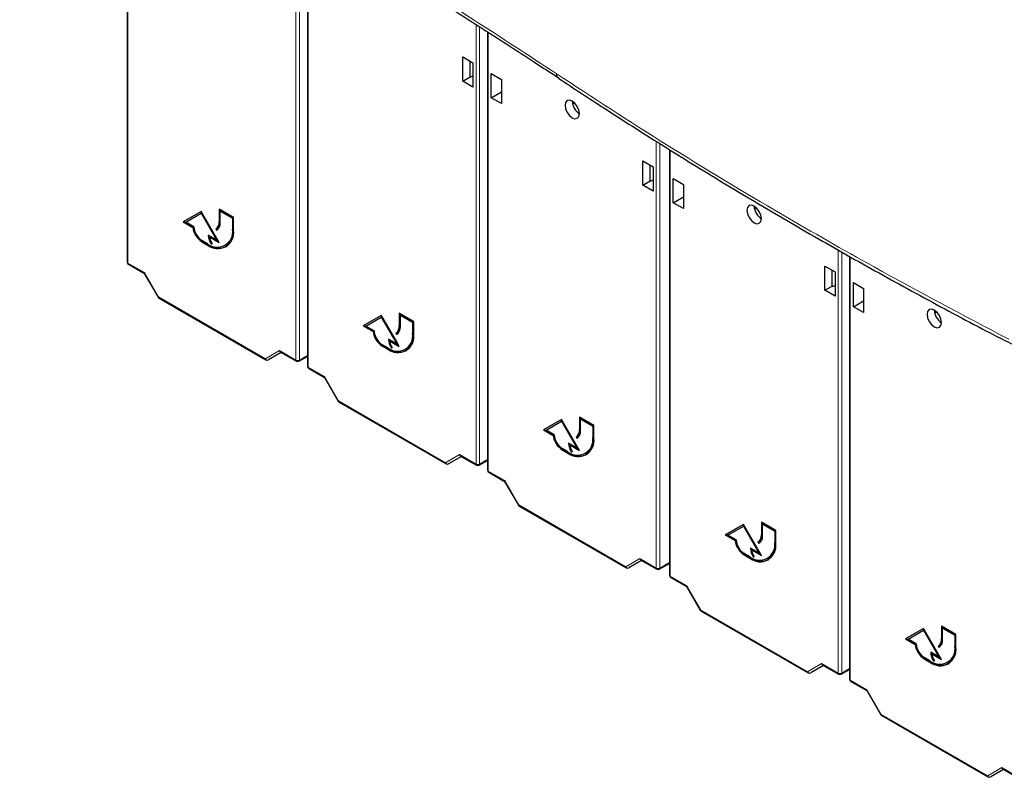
# Paper-space layout 'Blatt4' of a CAD drawing. Header units: millimetres. Extents: x 5 to 418, y 2 to 292.
# Tile 2 of 86: x 111 to 150, y 88 to 118. Entities that reach past the tile are written whole.
import ezdxf

# ---------------------------------------------------------------- set-up
doc = ezdxf.new("R2010")
doc.units = ezdxf.units.MM

psp = doc.layouts.new('Blatt4')

# ---------------------------------------------------------------- linework, layer by layer
at = {"color": 7, "linetype": 'Continuous', "lineweight": 25}
for p, q in [((115.546, 125.766), (115.546, 108.378)), ((122.617, 121.771), (122.617, 104.296)), ((129.688, 117.416), (129.688, 100.214)), ((128.718, 116.429), (129.118, 116.198)), ((128.718, 115.477), (128.718, 116.429)), ((129.006, 115.643), (129.006, 116.263)), ((129.118, 116.198), (129.118, 115.246)), ((128.718, 115.477), (129.006, 115.643)), ((129.027, 115.631), (129.006, 115.643)), ((129.027, 115.631), (129.118, 115.683)), ((129.838, 114.83), (129.838, 115.782)), ((129.838, 115.782), (130.238, 115.551)), ((129.118, 115.246), (128.718, 115.477)), ((130.238, 115.551), (130.238, 114.6)), ((129.838, 114.83), (130.238, 115.061)), ((130.238, 114.6), (129.838, 114.83)), ((133.028, 114.585), (133.102, 114.63)), ((136.83, 112.796), (136.83, 96.092)), ((135.789, 112.347), (136.189, 112.116)), ((135.789, 111.395), (135.789, 112.347)), ((136.077, 111.561), (136.077, 112.181)), ((136.189, 112.116), (136.189, 111.164)), ((135.789, 111.395), (136.077, 111.561)), ((136.189, 111.164), (135.789, 111.395)), ((136.098, 111.549), (136.077, 111.561)), ((136.098, 111.549), (136.189, 111.601)), ((136.98, 110.708), (136.98, 111.659)), ((136.98, 111.659), (137.38, 111.428)), ((137.38, 111.428), (137.38, 110.477)), ((136.98, 110.708), (137.38, 110.938)), ((137.38, 110.477), (136.98, 110.708)), ((118.447, 110.369), (117.74, 109.961)), ((118.447, 110.369), (117.768, 109.977)), ((117.842, 109.95), (118.447, 110.3)), ((119.154, 109.144), (118.447, 110.369)), ((118.475, 110.316), (118.447, 110.3)), ((118.447, 110.3), (119.052, 109.252)), ((118.475, 110.316), (119.08, 109.269)), ((119.72, 110.124), (119.154, 110.451)), ((119.154, 110.451), (119.154, 109.961)), ((119.183, 110.434), (119.183, 109.977)), ((119.225, 110.393), (119.197, 110.377)), ((119.197, 109.936), (119.197, 110.377)), ((119.197, 110.377), (119.677, 110.1)), ((119.225, 110.393), (119.706, 110.116)), ((140.17, 110.462), (140.244, 110.507)), ((117.768, 109.977), (117.74, 109.961)), ((117.74, 109.961), (118.124, 109.739)), ((117.768, 109.977), (118.153, 109.755)), ((118.164, 109.765), (117.842, 109.95)), ((119.706, 110.116), (119.677, 110.1)), ((119.677, 110.1), (119.677, 109.659)), ((119.706, 110.116), (119.706, 109.675)), ((119.72, 109.634), (119.72, 110.124)), ((118.153, 109.755), (118.124, 109.739)), ((119.052, 109.252), (118.73, 109.438)), ((118.8, 109.381), (118.772, 109.365)), ((118.8, 109.381), (119.126, 109.193)), ((119.05, 109.684), (119.022, 109.668)), ((119.022, 109.668), (119.052, 109.616)), ((119.05, 109.684), (119.079, 109.634)), ((118.702, 109.095), (118.475, 109.226)), ((118.475, 109.177), (118.702, 109.046)), ((118.504, 109.193), (118.73, 109.062)), ((118.772, 109.365), (119.154, 109.144)), ((118.865, 109.115), (118.837, 109.099)), ((118.837, 109.099), (118.875, 109.099)), ((119.08, 109.269), (119.052, 109.252)), ((119.392, 109.027), (119.42, 109.043)), ((115.596, 108.292), (116.219, 107.932)), ((142.931, 108.224), (143.331, 107.993)), ((142.931, 107.272), (142.931, 108.224)), ((143.901, 108.598), (143.901, 92.01)), ((116.217, 107.935), (116.757, 107)), ((143.219, 107.438), (143.219, 108.058)), ((143.331, 107.993), (143.331, 107.041)), ((143.24, 107.426), (143.331, 107.478)), ((144.051, 106.626), (144.051, 107.577)), ((144.051, 107.577), (144.451, 107.346)), ((142.931, 107.272), (143.219, 107.438)), ((143.331, 107.041), (142.931, 107.272)), ((143.24, 107.426), (143.219, 107.438)), ((144.451, 107.346), (144.451, 106.395)), ((116.794, 106.963), (120.991, 104.541)), ((144.051, 106.626), (144.451, 106.856)), ((125.518, 106.287), (124.811, 105.879)), ((125.518, 106.287), (124.839, 105.895)), ((126.225, 105.062), (125.518, 106.287)), ((126.791, 106.042), (126.225, 106.369)), ((126.225, 106.369), (126.225, 105.879)), ((126.254, 106.352), (126.254, 105.895)), ((126.296, 106.311), (126.268, 106.295)), ((126.268, 105.854), (126.268, 106.295)), ((126.268, 106.295), (126.749, 106.018)), ((126.296, 106.311), (126.777, 106.034)), ((144.451, 106.395), (144.051, 106.626)), ((147.241, 106.38), (147.315, 106.425)), ((124.914, 105.868), (125.518, 106.218)), ((125.546, 106.234), (125.518, 106.218)), ((125.518, 106.218), (126.123, 105.17)), ((125.546, 106.234), (126.151, 105.187)), ((126.777, 106.034), (126.749, 106.018)), ((126.749, 106.018), (126.749, 105.577)), ((126.777, 106.034), (126.777, 105.593)), ((126.791, 105.552), (126.791, 106.042)), ((124.839, 105.895), (124.811, 105.879)), ((124.811, 105.879), (125.195, 105.657)), ((124.839, 105.895), (125.224, 105.673)), ((125.235, 105.683), (124.914, 105.868)), ((125.224, 105.673), (125.195, 105.657)), ((126.121, 105.602), (126.093, 105.586)), ((126.093, 105.586), (126.123, 105.534)), ((126.121, 105.602), (126.15, 105.552)), ((125.773, 105.013), (125.546, 105.144)), ((126.123, 105.17), (125.801, 105.356)), ((125.872, 105.299), (125.843, 105.283)), ((125.843, 105.283), (126.225, 105.062)), ((125.872, 105.299), (126.197, 105.111)), ((126.151, 105.187), (126.123, 105.17)), ((121.592, 104.83), (121.092, 104.541)), ((121.563, 104.847), (122.188, 104.486)), ((125.546, 105.095), (125.773, 104.964)), ((125.575, 105.111), (125.801, 104.98)), ((125.936, 105.033), (125.908, 105.017)), ((125.908, 105.017), (125.946, 105.017)), ((126.463, 104.945), (126.491, 104.961)), ((122.288, 104.486), (122.617, 104.675)), ((122.667, 104.21), (123.29, 103.85)), ((123.288, 103.853), (123.828, 102.918)), ((123.865, 102.881), (128.062, 100.458)), ((132.589, 102.205), (131.882, 101.796)), ((132.589, 102.205), (131.91, 101.813)), ((131.985, 101.786), (132.589, 102.136)), ((133.296, 100.98), (132.589, 102.205)), ((132.618, 102.152), (132.589, 102.136)), ((132.589, 102.136), (133.194, 101.088)), ((132.618, 102.152), (133.222, 101.105)), ((133.862, 101.96), (133.296, 102.287)), ((133.296, 102.287), (133.296, 101.797)), ((133.325, 102.27), (133.325, 101.813)), ((133.367, 102.229), (133.339, 102.213)), ((133.339, 101.772), (133.339, 102.213)), ((133.339, 102.213), (133.82, 101.935)), ((133.367, 102.229), (133.848, 101.952)), ((131.91, 101.813), (131.882, 101.796)), ((131.882, 101.796), (132.267, 101.575)), ((131.91, 101.813), (132.295, 101.591)), ((132.306, 101.601), (131.985, 101.786)), ((133.848, 101.952), (133.82, 101.935)), ((133.82, 101.935), (133.82, 101.495)), ((133.848, 101.952), (133.848, 101.511)), ((133.862, 101.47), (133.862, 101.96)), ((132.295, 101.591), (132.267, 101.575)), ((133.194, 101.088), (132.872, 101.274)), ((133.192, 101.52), (133.164, 101.504)), ((133.164, 101.504), (133.194, 101.452)), ((133.192, 101.52), (133.221, 101.47)), ((132.844, 100.931), (132.618, 101.062)), ((132.618, 101.013), (132.844, 100.882)), ((132.646, 101.029), (132.872, 100.898)), ((132.943, 101.217), (132.914, 101.201)), ((132.914, 101.201), (133.296, 100.98)), ((132.943, 101.217), (133.268, 101.029)), ((133.007, 100.951), (132.979, 100.935)), ((132.979, 100.935), (133.017, 100.935)), ((133.222, 101.105), (133.194, 101.088)), ((133.534, 100.863), (133.562, 100.879)), ((128.663, 100.748), (128.163, 100.459)), ((128.634, 100.765), (129.26, 100.404)), ((129.36, 100.404), (129.688, 100.593)), ((129.738, 100.128), (130.361, 99.768)), ((130.359, 99.771), (130.899, 98.836)), ((130.936, 98.799), (135.133, 96.376)), ((139.731, 98.082), (139.024, 97.674)), ((139.731, 98.082), (139.052, 97.69)), ((139.126, 97.663), (139.731, 98.013)), ((140.438, 96.857), (139.731, 98.082)), ((139.759, 98.029), (139.731, 98.013)), ((139.731, 98.013), (140.336, 96.965)), ((139.759, 98.029), (140.364, 96.982)), ((141.004, 97.837), (140.438, 98.164)), ((140.438, 98.164), (140.438, 97.674)), ((140.466, 98.147), (140.466, 97.69)), ((140.509, 98.107), (140.481, 98.09)), ((140.481, 97.649), (140.481, 98.09)), ((140.481, 98.09), (140.961, 97.813)), ((140.509, 98.107), (140.99, 97.829)), ((140.99, 97.829), (140.961, 97.813)), ((140.961, 97.813), (140.961, 97.372)), ((140.99, 97.829), (140.99, 97.388)), ((141.004, 97.347), (141.004, 97.837)), ((139.052, 97.69), (139.024, 97.674)), ((139.024, 97.674), (139.408, 97.452)), ((139.052, 97.69), (139.437, 97.468)), ((139.448, 97.478), (139.126, 97.663)), ((139.437, 97.468), (139.408, 97.452)), ((140.334, 97.397), (140.306, 97.381)), ((140.334, 97.397), (140.363, 97.347)), ((140.336, 96.965), (140.014, 97.151)), ((140.084, 97.094), (140.056, 97.078)), ((140.056, 97.078), (140.438, 96.857)), ((140.084, 97.094), (140.41, 96.906)), ((140.306, 97.381), (140.336, 97.329)), ((135.734, 96.666), (135.234, 96.377)), ((135.705, 96.683), (136.331, 96.322)), ((139.986, 96.808), (139.759, 96.939)), ((139.759, 96.89), (139.986, 96.759)), ((139.788, 96.906), (140.014, 96.776)), ((140.149, 96.828), (140.121, 96.812)), ((140.121, 96.812), (140.159, 96.812)), ((140.364, 96.982), (140.336, 96.965)), ((140.676, 96.74), (140.704, 96.756)), ((136.431, 96.322), (136.83, 96.552)), ((136.88, 96.005), (137.503, 95.645)), ((137.501, 95.648), (138.041, 94.713)), ((138.078, 94.676), (142.275, 92.254)), ((146.802, 94), (146.095, 93.592)), ((146.802, 94), (146.123, 93.608)), ((146.197, 93.581), (146.802, 93.931)), ((147.509, 92.775), (146.802, 94)), ((146.83, 93.947), (146.802, 93.931)), ((146.802, 93.931), (147.407, 92.883)), ((146.83, 93.947), (147.435, 92.9)), ((148.075, 93.755), (147.509, 94.082)), ((147.509, 94.082), (147.509, 93.592)), ((147.537, 94.065), (147.537, 93.608)), ((147.58, 94.024), (147.552, 94.008)), ((147.552, 93.567), (147.552, 94.008)), ((147.552, 94.008), (148.032, 93.731)), ((147.58, 94.024), (148.061, 93.747)), ((146.123, 93.608), (146.095, 93.592)), ((146.095, 93.592), (146.479, 93.37)), ((146.123, 93.608), (146.508, 93.386)), ((146.519, 93.396), (146.197, 93.581)), ((148.061, 93.747), (148.032, 93.731)), ((148.032, 93.731), (148.032, 93.29)), ((148.061, 93.747), (148.061, 93.306)), ((148.075, 93.265), (148.075, 93.755)), ((146.508, 93.386), (146.479, 93.37)), ((147.405, 93.315), (147.377, 93.299)), ((147.377, 93.299), (147.407, 93.247)), ((147.405, 93.315), (147.434, 93.265)), ((147.057, 92.726), (146.83, 92.857)), ((146.83, 92.808), (147.057, 92.677)), ((146.859, 92.824), (147.085, 92.693)), ((147.407, 92.883), (147.085, 93.069)), ((147.155, 93.012), (147.127, 92.996)), ((147.127, 92.996), (147.509, 92.775)), ((147.155, 93.012), (147.481, 92.824)), ((147.435, 92.9), (147.407, 92.883)), ((142.876, 92.543), (142.376, 92.254)), ((142.847, 92.56), (143.472, 92.199)), ((143.572, 92.199), (143.901, 92.389)), ((147.22, 92.746), (147.192, 92.73)), ((147.192, 92.73), (147.23, 92.73)), ((147.747, 92.658), (147.775, 92.674)), ((143.951, 91.923), (144.574, 91.563)), ((144.572, 91.566), (145.112, 90.631)), ((145.149, 90.594), (149.346, 88.172)), ((149.947, 88.461), (149.447, 88.172)), ((149.918, 88.478), (150.543, 88.117))]:
    psp.add_line(p, q, dxfattribs=at)
at = {"color": 7, "linetype": 'Continuous', "lineweight": 18}
for p, q in [((115.575, 125.75), (115.575, 108.338)), ((122.168, 104.532), (122.168, 122.036)), ((122.308, 121.954), (122.308, 104.531)), ((122.646, 121.754), (122.646, 104.256)), ((129.239, 100.45), (129.239, 117.706)), ((129.379, 117.616), (129.379, 100.449)), ((129.717, 117.397), (129.717, 100.174)), ((136.31, 96.368), (136.31, 113.12)), ((136.45, 113.031), (136.45, 96.367)), ((136.859, 112.778), (136.859, 96.051)), ((119.183, 109.977), (119.154, 109.961)), ((119.706, 109.675), (119.677, 109.659)), ((118.504, 109.193), (118.475, 109.177)), ((118.73, 109.062), (118.702, 109.046)), ((143.452, 92.245), (143.452, 108.856)), ((143.592, 108.775), (143.592, 92.244)), ((115.575, 108.338), (116.221, 107.965)), ((143.93, 108.581), (143.93, 91.969)), ((116.221, 107.965), (116.773, 107.009)), ((116.773, 107.009), (120.97, 104.586)), ((126.254, 105.895), (126.225, 105.879)), ((126.777, 105.593), (126.749, 105.577)), ((120.97, 104.586), (121.521, 104.905)), ((121.521, 104.905), (122.168, 104.532)), ((125.575, 105.111), (125.546, 105.095)), ((125.801, 104.98), (125.773, 104.964)), ((122.308, 104.531), (122.617, 104.709)), ((122.646, 104.256), (123.292, 103.883)), ((123.292, 103.883), (123.844, 102.927)), ((123.844, 102.927), (128.041, 100.504)), ((133.325, 101.813), (133.296, 101.797)), ((133.848, 101.511), (133.82, 101.495)), ((132.646, 101.029), (132.618, 101.013)), ((132.872, 100.898), (132.844, 100.882)), ((128.041, 100.504), (128.593, 100.823)), ((128.593, 100.823), (129.239, 100.45)), ((129.379, 100.449), (129.688, 100.627)), ((129.717, 100.174), (130.363, 99.8)), ((130.363, 99.8), (130.915, 98.845)), ((130.915, 98.845), (135.112, 96.422)), ((140.466, 97.69), (140.438, 97.674)), ((140.99, 97.388), (140.961, 97.372)), ((135.112, 96.422), (135.664, 96.741)), ((135.664, 96.741), (136.31, 96.368)), ((139.788, 96.906), (139.759, 96.89)), ((140.014, 96.776), (139.986, 96.759)), ((136.45, 96.367), (136.83, 96.586)), ((136.859, 96.051), (137.505, 95.678)), ((137.505, 95.678), (138.057, 94.722)), ((138.057, 94.722), (142.254, 92.299)), ((147.537, 93.608), (147.509, 93.592)), ((148.061, 93.306), (148.032, 93.29)), ((146.859, 92.824), (146.83, 92.808)), ((142.254, 92.299), (142.805, 92.618)), ((142.805, 92.618), (143.452, 92.245)), ((143.592, 92.244), (143.901, 92.422)), ((147.085, 92.693), (147.057, 92.677)), ((143.93, 91.969), (144.576, 91.596)), ((144.576, 91.596), (145.128, 90.64)), ((145.128, 90.64), (149.325, 88.217)), ((149.325, 88.217), (149.876, 88.536)), ((149.876, 88.536), (150.523, 88.163))]:
    psp.add_line(p, q, dxfattribs=at)
at = {"color": 7, "linetype": 'Continuous', "lineweight": 25, "flags": 128}
for points in [[(133.014, 114.045), (133.122, 114.007), (133.214, 114.025), (133.275, 114.095), (133.296, 114.208), (133.275, 114.345), (133.214, 114.487), (133.122, 114.611), (133.014, 114.698), (132.905, 114.736), (132.814, 114.718), (132.752, 114.647), (132.731, 114.535), (132.752, 114.397), (132.814, 114.256), (132.905, 114.132), (133.014, 114.045)], [(140.155, 109.922), (140.264, 109.884), (140.355, 109.902), (140.417, 109.973), (140.438, 110.085), (140.417, 110.223), (140.355, 110.364), (140.264, 110.488), (140.155, 110.575), (140.047, 110.613), (139.955, 110.595), (139.894, 110.524), (139.872, 110.412), (139.894, 110.274), (139.955, 110.133), (140.047, 110.009), (140.155, 109.922)], [(147.226, 105.84), (147.335, 105.802), (147.426, 105.82), (147.488, 105.891), (147.509, 106.003), (147.488, 106.141), (147.426, 106.282), (147.335, 106.406), (147.226, 106.493), (147.118, 106.531), (147.026, 106.513), (146.965, 106.442), (146.944, 106.33), (146.965, 106.192), (147.026, 106.051), (147.118, 105.927), (147.226, 105.84)]]:
    psp.add_lwpolyline(points, dxfattribs=at)
at = {"color": 7, "linetype": 'Continuous', "lineweight": 18}
for centre, radius, start, end in [((132.631, 115.784), 0.241, 182.3681, 234.083), ((115.595, 108.383), 0.0494, 185.0787, 246.2415), ((115.625, 108.333), 0.0502, 174.3177, 234.3701), ((128.14, 87.312), 22.742, 119.9888, 120.0351), ((116.823, 107.004), 0.0502, 174.3177, 234.3701), ((121.053, 104.625), 0.0918, 204.6715, 294.7694), ((121.02, 104.581), 0.0502, 174.3177, 234.3701), ((122.239, 104.669), 0.154, 242.6565, 296.7662), ((122.218, 104.527), 0.0502, 174.3177, 234.3701), ((122.261, 104.525), 0.0476, 305.5752, 7.7049), ((122.666, 104.301), 0.0494, 185.0787, 246.2415), ((122.696, 104.251), 0.0502, 174.3177, 234.3701), ((135.211, 83.23), 22.742, 119.9888, 120.0351), ((123.894, 102.922), 0.0502, 174.3177, 234.3701), ((128.124, 100.543), 0.0918, 204.6715, 294.7694), ((128.091, 100.499), 0.0502, 174.3177, 234.3701), ((129.31, 100.587), 0.154, 242.6565, 296.7662), ((129.289, 100.445), 0.0502, 174.3177, 234.3701), ((129.332, 100.443), 0.0476, 305.5752, 7.7049), ((129.737, 100.219), 0.0494, 185.0787, 246.2415), ((129.767, 100.169), 0.0502, 174.3177, 234.3701), ((142.282, 79.148), 22.742, 119.9888, 120.0351), ((130.965, 98.84), 0.0502, 174.3177, 234.3701), ((135.195, 96.461), 0.0918, 204.6715, 294.7694), ((135.162, 96.417), 0.0502, 174.3177, 234.3701), ((136.381, 96.505), 0.154, 242.6565, 296.7662), ((136.36, 96.363), 0.0502, 174.3177, 234.3701), ((136.403, 96.361), 0.0476, 305.5752, 7.7049), ((136.879, 96.096), 0.0494, 185.0787, 246.2415), ((136.909, 96.046), 0.0502, 174.3177, 234.3701), ((149.424, 75.025), 22.742, 119.9888, 120.0351), ((138.107, 94.717), 0.0502, 174.3177, 234.3701), ((142.337, 92.338), 0.0918, 204.6715, 294.7694), ((142.304, 92.294), 0.0502, 174.3177, 234.3701), ((143.502, 92.24), 0.0502, 174.3177, 234.3701), ((143.522, 92.382), 0.154, 242.6565, 296.7662), ((143.545, 92.238), 0.0476, 305.5752, 7.7049), ((143.95, 92.014), 0.0494, 185.0787, 246.2415), ((143.98, 91.964), 0.0502, 174.3177, 234.3701), ((156.495, 70.943), 22.742, 119.9888, 120.0351), ((145.178, 90.635), 0.0502, 174.3177, 234.3701), ((149.408, 88.256), 0.0918, 204.6715, 294.7694), ((149.375, 88.212), 0.0502, 174.3177, 234.3701)]:
    psp.add_arc(centre, radius, start, end, dxfattribs=at)
at = {"color": 7, "linetype": 'Continuous', "lineweight": 25}
for centre, radius, start, end in [((133.608, 114.715), 0.595, 181.6006, 238.3941), ((140.75, 110.592), 0.595, 181.6006, 238.3941), ((118.84, 109.795), 0.676, 182.6055, 237.3945), ((118.834, 109.929), 0.322, 305.698, 5.6204), ((118.862, 109.945), 0.322, 305.698, 5.6204), ((118.846, 109.902), 0.352, 305.698, 5.6204), ((118.898, 109.831), 0.779, 186.8334, 237.1491), ((118.926, 109.848), 0.779, 186.8334, 237.1491), ((119.083, 109.562), 0.603, 230.7967, 9.214), ((119.099, 109.533), 0.629, 230.7967, 9.214), ((119.397, 109.463), 0.668, 182.1237, 213.0088), ((119.388, 109.475), 0.63, 184.9133, 203.6343), ((119.049, 109.591), 0.662, 304.0564, 7.2558), ((119.152, 109.651), 0.724, 234.3824, 294.3071), ((119.396, 109.454), 0.63, 188.133, 214.2787), ((115.646, 108.378), 0.1, 180, 240.0027), ((116.844, 107.05), 0.1, 210, 240.0027), ((147.821, 106.51), 0.595, 181.6006, 238.3941), ((125.969, 105.749), 0.779, 186.8334, 237.1491), ((125.997, 105.766), 0.779, 186.8334, 237.1491), ((125.911, 105.713), 0.676, 182.6055, 237.3945), ((126.154, 105.48), 0.603, 230.7967, 9.214), ((126.17, 105.451), 0.629, 230.7967, 9.214), ((125.905, 105.847), 0.322, 305.698, 5.6204), ((125.933, 105.863), 0.322, 305.698, 5.6204), ((125.917, 105.82), 0.352, 305.698, 5.6204), ((126.12, 105.509), 0.662, 304.0564, 7.2558), ((126.468, 105.381), 0.668, 182.1237, 213.0088), ((126.459, 105.393), 0.63, 184.9133, 203.6336), ((126.467, 105.372), 0.63, 188.133, 214.2787), ((126.223, 105.569), 0.724, 234.3824, 294.3071), ((121.041, 104.627), 0.1, 240.0027, 300.0054), ((122.238, 104.573), 0.1, 240.0027, 299.9975), ((122.717, 104.296), 0.1, 180, 240.0027), ((123.915, 102.968), 0.1, 210, 240.0027), ((132.976, 101.765), 0.322, 305.698, 5.6204), ((133.004, 101.781), 0.322, 305.698, 5.6204), ((132.988, 101.738), 0.352, 305.698, 5.6204), ((133.04, 101.667), 0.779, 186.8334, 237.1491), ((133.069, 101.684), 0.779, 186.8334, 237.1491), ((132.982, 101.631), 0.676, 182.6055, 237.3945), ((133.225, 101.398), 0.603, 230.7967, 9.214), ((133.241, 101.369), 0.629, 230.7967, 9.214), ((133.539, 101.299), 0.668, 182.1237, 213.0088), ((133.191, 101.427), 0.662, 304.0564, 7.2558), ((133.294, 101.487), 0.724, 234.3824, 294.3071), ((133.53, 101.311), 0.63, 184.9133, 203.6345), ((133.538, 101.29), 0.63, 188.133, 214.2787), ((128.112, 100.545), 0.1, 240.0027, 300.0054), ((129.31, 100.491), 0.1, 240.0027, 299.9975), ((129.788, 100.214), 0.1, 180, 240.0027), ((130.986, 98.886), 0.1, 210, 240.0027), ((140.182, 97.544), 0.779, 186.8334, 237.1491), ((140.21, 97.561), 0.779, 186.8334, 237.1491), ((140.124, 97.508), 0.676, 182.6055, 237.3945), ((140.118, 97.642), 0.322, 305.698, 5.6204), ((140.146, 97.659), 0.322, 305.698, 5.6204), ((140.13, 97.615), 0.352, 305.698, 5.6204), ((140.367, 97.275), 0.603, 230.7967, 9.214), ((140.383, 97.246), 0.629, 230.7967, 9.214), ((140.681, 97.176), 0.668, 182.1237, 213.0088), ((140.671, 97.188), 0.63, 184.9132, 203.6306), ((140.68, 97.167), 0.63, 188.133, 214.2787), ((140.333, 97.304), 0.662, 304.0564, 7.2558), ((140.436, 97.364), 0.724, 234.3824, 294.3071), ((135.183, 96.463), 0.1, 240.0027, 300.0054), ((136.381, 96.408), 0.1, 240.0027, 299.9975), ((136.93, 96.092), 0.1, 180, 240.0027), ((138.128, 94.763), 0.1, 210, 240.0027), ((147.189, 93.56), 0.322, 305.698, 5.6204), ((147.217, 93.577), 0.322, 305.698, 5.6204), ((147.201, 93.533), 0.352, 305.698, 5.6204), ((147.253, 93.462), 0.779, 186.8334, 237.1491), ((147.281, 93.479), 0.779, 186.8334, 237.1491), ((147.195, 93.426), 0.676, 182.6055, 237.3945), ((147.438, 93.193), 0.603, 230.7967, 9.214), ((147.454, 93.164), 0.629, 230.7967, 9.214), ((147.404, 93.222), 0.662, 304.0564, 7.2558), ((147.752, 93.094), 0.668, 182.1237, 213.0088), ((147.743, 93.106), 0.63, 184.9133, 203.6337), ((147.751, 93.085), 0.63, 188.133, 214.2787), ((147.507, 93.282), 0.724, 234.3824, 294.3071), ((142.325, 92.34), 0.1, 240.0027, 300.0054), ((143.522, 92.286), 0.1, 240.0027, 299.9975), ((144.001, 92.01), 0.1, 180, 240.0027), ((145.199, 90.681), 0.1, 210, 240.0027), ((149.396, 88.258), 0.1, 240.0027, 300.0054)]:
    psp.add_arc(centre, radius, start, end, dxfattribs=at)
for centre, major_axis, ratio, start_param, end_param in [((116.292, 108.005), (0.0729, 0.0729), 0.317888, 2.441094, 3.056612), ((121.592, 104.946), (0, 0.107), 0.717434, 1.963397, 2.748877), ((123.363, 103.923), (0.0729, 0.0729), 0.317888, 2.441094, 3.056612), ((128.663, 100.864), (0, 0.107), 0.717434, 1.963397, 2.748877), ((130.434, 99.841), (0.0729, 0.0729), 0.317888, 2.441094, 3.056612), ((135.734, 96.782), (0, 0.107), 0.717434, 1.963397, 2.748877), ((137.576, 95.718), (0.0729, 0.0729), 0.317888, 2.441094, 3.056612), ((142.876, 92.659), (0, 0.107), 0.717434, 1.963397, 2.748877), ((144.647, 91.636), (0.0729, 0.0729), 0.317888, 2.441094, 3.056612), ((149.947, 88.577), (0, 0.107), 0.717434, 1.963397, 2.748877)]:
    psp.add_ellipse(centre, major_axis=major_axis, ratio=ratio, start_param=start_param, end_param=end_param, dxfattribs=at)
at = {"color": 7, "linetype": 'Continuous', "lineweight": 18}
for points, knots in [([(111.326, 128.173), (113.143, 127.209), (116.779, 125.281), (121.572, 122.539), (125.678, 120.074), (129.138, 117.912), (131.306, 116.486), (132.39, 115.774)], [0, 0, 0, 0, 0.245654, 0.491536, 0.672204, 0.836068, 1, 1, 1, 1]), ([(132.39, 115.774), (133.829, 114.833), (136.71, 112.952), (140.896, 110.437), (145.349, 107.887), (148.371, 106.291), (150.146, 105.353)], [0, 0, 0, 0, 0.257626, 0.515528, 0.715375, 1, 1, 1, 1])]:
    psp.add_open_spline(points, degree=3, knots=knots, dxfattribs=at)
at = {"color": 7, "linetype": 'Continuous', "lineweight": 25}
for points, knots in [([(111.399, 127.969), (112.134, 127.585), (113.815, 126.708), (116.341, 125.344), (118.936, 123.907), (121.436, 122.478), (123.927, 121.004), (126.501, 119.437), (129.106, 117.802), (131.103, 116.504), (132.234, 115.766), (132.5, 115.592)], [0, 0, 0, 0, 0.098606, 0.225578, 0.344418, 0.456874, 0.576145, 0.699893, 0.829893, 0.959979, 1, 1, 1, 1]), ([(132.487, 115.586), (133.075, 115.2), (134.401, 114.328), (136.549, 112.96), (138.936, 111.49), (141.413, 110.018), (143.933, 108.571), (146.499, 107.151), (148.605, 106.017), (149.871, 105.365), (150.253, 105.169)], [0, 0, 0, 0, 0.105589, 0.238458, 0.378716, 0.519007, 0.65926, 0.799436, 0.939626, 1, 1, 1, 1])]:
    psp.add_open_spline(points, degree=3, knots=knots, dxfattribs=at)

doc.saveas('drawing.dxf')
